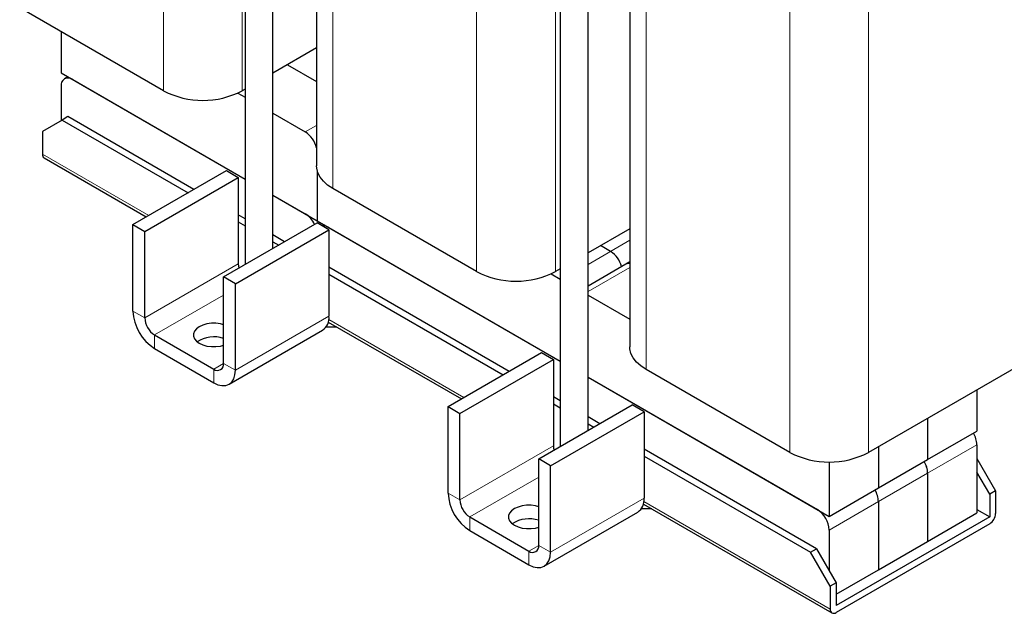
# Model space of a CAD drawing. Header units: millimetres. Extents: x 5 to 418, y 2 to 292.
# Tile 16 of 20: x 319 to 375, y 58 to 92. Entities that reach past the tile are written whole.
import ezdxf

# ---------------------------------------------------------------- set-up
doc = ezdxf.new("R2010")
doc.units = ezdxf.units.MM

msp = doc.modelspace()

# ---------------------------------------------------------------- linework, layer by layer
at = {"color": 7, "linetype": 'Continuous', "lineweight": 18}
for p, q in [((326.9336, 87.5097), (326.9336, 118.9955)), ((331.459, 87.5097), (331.459, 117.0499)), ((336.6633, 81.8928), (336.6633, 113.3786)), ((344.9223, 77.125), (344.9223, 108.6108)), ((349.4478, 77.125), (349.4478, 106.5346)), ((354.6521, 71.5081), (354.6521, 102.9939)), ((362.9111, 66.7403), (362.9111, 98.2261)), ((367.4366, 66.7403), (367.4366, 98.2261)), ((335.0794, 85.1453), (335.7261, 85.5187)), ((319.9756, 83.8702), (326.0843, 80.3438)), ((351.3226, 77.5411), (353.7149, 78.9221)), ((325.8587, 74.4652), (331.2328, 77.5676)), ((331.2588, 77.3566), (331.2886, 77.3394)), ((353.7149, 77.3546), (351.3226, 75.9736)), ((330.3842, 75.7714), (326.4244, 73.4854)), ((325.8587, 74.4652), (325.1799, 74.8571)), ((331.0631, 71.4609), (336.4371, 74.5632)), ((336.4254, 74.3739), (344.1862, 69.8937)), ((326.4244, 73.4854), (326.4244, 72.7016)), ((330.3842, 71.8526), (329.8185, 71.5261)), ((330.3842, 71.8527), (331.0631, 71.4609)), ((329.8185, 71.5261), (329.8185, 70.7422)), ((343.9607, 64.0152), (349.3347, 67.1176)), ((349.3608, 66.9065), (349.3905, 66.8894)), ((373.6592, 67.1835), (370.8307, 65.5507)), ((348.4862, 65.3214), (344.5264, 63.0354)), ((370.8307, 65.5507), (368.0023, 63.9178)), ((343.9607, 64.0152), (343.2819, 64.4071)), ((349.165, 61.0108), (354.539, 64.1132)), ((354.5274, 63.9239), (365.2305, 57.7452)), ((368.0023, 63.9178), (365.1739, 62.285)), ((344.5264, 63.0354), (344.5264, 62.2515)), ((348.4862, 61.4026), (347.9205, 61.076)), ((348.4862, 61.4027), (349.165, 61.0108)), ((347.9205, 61.076), (347.9205, 60.2922))]:
    msp.add_line(p, q, dxfattribs=at)
at = {"color": 7, "linetype": 'Continuous', "lineweight": 25}
for p, q in [((333.2207, 78.4548), (333.2207, 118.0669)), ((331.6207, 117.1433), (331.6207, 77.5311)), ((335.7261, 114.6849), (335.7261, 83.1991)), ((351.3226, 68.0047), (351.3226, 107.6169)), ((349.7226, 106.6932), (349.7226, 67.0811)), ((353.7149, 104.3002), (353.7149, 72.8144)), ((326.9336, 87.5097), (318.6745, 92.2775)), ((321.0504, 90.906), (321.0504, 88.5408)), ((335.7261, 89.973), (333.2207, 88.5267)), ((334.0498, 89.0053), (335.7261, 88.0377)), ((321.0504, 88.5408), (331.6207, 82.4387)), ((321.4481, 88.3113), (321.2493, 88.1965)), ((321.0504, 87.757), (321.0504, 85.7974)), ((321.7292, 88.149), (331.6207, 82.4387)), ((331.2089, 87.3798), (331.6207, 87.142)), ((331.6207, 87.603), (331.459, 87.5097)), ((321.4464, 86.026), (321.107, 85.83)), ((328.6868, 81.8462), (321.4464, 86.026)), ((333.2207, 86.2184), (335.0794, 85.1453)), ((321.107, 85.83), (319.9756, 85.1767)), ((321.107, 85.83), (328.3474, 81.6502)), ((319.9756, 85.1767), (319.9756, 83.8702)), ((320.0751, 83.6505), (325.9437, 80.2626)), ((325.1799, 79.8217), (330.5539, 82.924)), ((330.5539, 82.924), (331.2328, 82.5322)), ((335.7582, 82.9378), (335.7582, 80.0502)), ((325.8587, 79.4298), (331.2328, 82.5322)), ((331.2328, 82.5322), (331.2328, 77.5676)), ((333.2207, 81.5151), (335.0794, 80.4421)), ((333.2207, 81.5151), (335.7582, 80.0502)), ((344.9223, 77.125), (336.6633, 81.8928)), ((331.6207, 80.1525), (331.2328, 80.3764)), ((325.1799, 74.8571), (325.1799, 79.8217)), ((325.1799, 79.8217), (325.8587, 79.4298)), ((330.3842, 76.8173), (335.7582, 79.9197)), ((331.2328, 79.9845), (331.6207, 79.7606)), ((335.7582, 80.0502), (349.7226, 71.9887)), ((336.4371, 79.5278), (335.7582, 79.9197)), ((336.1559, 79.8206), (336.0429, 79.7553)), ((325.8587, 74.4652), (325.8587, 79.4298)), ((331.0631, 76.4254), (336.4371, 79.5278)), ((333.8911, 78.8418), (333.2207, 79.2288)), ((336.4371, 79.6583), (349.7226, 71.9887)), ((336.4371, 79.5278), (336.4371, 74.5632)), ((353.7149, 79.5883), (351.3226, 78.2073)), ((333.2207, 78.8369), (333.5517, 78.6458)), ((352.6157, 78.2875), (352.0386, 78.6206)), ((353.7149, 77.6792), (351.3226, 76.2982)), ((346.7887, 71.3961), (336.4371, 77.372)), ((336.4371, 76.9802), (346.4493, 71.2002)), ((349.1977, 76.995), (349.7226, 76.692)), ((349.7226, 77.2836), (349.4478, 77.125)), ((331.0631, 76.4254), (330.3842, 76.8173)), ((330.3842, 71.8527), (330.3842, 76.8173)), ((331.0631, 71.4609), (331.0631, 76.4254)), ((351.3226, 75.7683), (353.7149, 74.3873)), ((336.3978, 74.2276), (344.0456, 69.8126)), ((330.6985, 70.655), (336.0725, 73.7574)), ((336.8915, 73.9425), (336.2715, 73.9425)), ((326.4244, 73.4854), (329.8185, 71.5261)), ((326.4244, 72.7016), (329.8185, 70.7422)), ((343.2819, 69.3717), (348.6559, 72.474)), ((348.6559, 72.474), (349.3347, 72.0821)), ((343.9607, 68.9798), (349.3347, 72.0821)), ((349.3347, 72.0821), (349.3347, 67.1176)), ((362.9111, 66.7403), (354.6521, 71.5081)), ((376.035, 71.7041), (367.4366, 66.7403)), ((351.3226, 71.0651), (365.1739, 63.0689)), ((351.3226, 71.0651), (364.4951, 63.4608)), ((373.6592, 70.3325), (373.6592, 67.9674)), ((349.7226, 69.7024), (349.3347, 69.9264)), ((343.2819, 64.4071), (343.2819, 69.3717)), ((343.2819, 69.3717), (343.9607, 68.9798)), ((348.4862, 66.3673), (353.8602, 69.4696)), ((349.165, 65.9754), (354.539, 69.0778)), ((349.3347, 69.5345), (349.7226, 69.3106)), ((354.539, 69.0778), (353.8602, 69.4696)), ((354.539, 69.0778), (354.539, 64.1132)), ((343.9607, 64.0152), (343.9607, 68.9798)), ((351.993, 68.3918), (351.3226, 68.7788)), ((370.8307, 68.6997), (370.8307, 66.3345)), ((351.3226, 68.3869), (351.6536, 68.1958)), ((370.8307, 66.3345), (373.6592, 67.9674)), ((364.4385, 61.2072), (354.539, 66.922)), ((368.0023, 67.0669), (368.0023, 64.7017)), ((373.6592, 67.1835), (373.6592, 63.2641)), ((349.165, 65.9754), (348.4862, 66.3673)), ((348.4862, 61.4027), (348.4862, 66.3673)), ((354.539, 66.5301), (364.0991, 61.0112)), ((365.1739, 66.1992), (365.1739, 63.0689)), ((368.0023, 64.7017), (370.8307, 66.3345)), ((373.6592, 66.3995), (374.734, 64.5379)), ((349.165, 61.0108), (349.165, 65.9754)), ((374.3946, 64.3419), (373.6592, 65.6157)), ((370.8307, 65.5507), (370.8307, 61.6313)), ((365.1739, 63.0689), (368.0023, 64.7017)), ((374.734, 64.5379), (374.3946, 64.3419)), ((374.734, 64.5379), (374.734, 63.2314)), ((368.0023, 63.9178), (368.0023, 59.9984)), ((374.3946, 64.3419), (374.3946, 63.0355)), ((354.9935, 63.4925), (354.3734, 63.4925)), ((354.4997, 63.7775), (365.3299, 57.5254)), ((373.6592, 63.46), (374.3946, 63.0355)), ((344.5264, 63.0354), (347.9205, 61.076)), ((348.8004, 60.205), (354.1744, 63.3074)), ((374.3946, 63.0355), (365.5699, 57.9411)), ((370.8307, 61.6313), (373.6592, 63.2641)), ((344.5264, 62.2515), (347.9205, 60.2922)), ((365.1739, 62.285), (365.1739, 59.9334)), ((374.3946, 62.6435), (365.5699, 57.5492)), ((364.0991, 61.0112), (364.4385, 61.2072)), ((364.4385, 61.2072), (365.5699, 59.2476)), ((368.0023, 59.9984), (370.8307, 61.6313)), ((365.2305, 59.0516), (364.0991, 61.0112)), ((365.5699, 58.5942), (368.0023, 59.9984)), ((365.5699, 59.2476), (365.2305, 59.0516)), ((365.2305, 59.0516), (365.2305, 57.7452)), ((365.5699, 59.2476), (365.5699, 57.9411))]:
    msp.add_line(p, q, dxfattribs=at)
at = {"color": 7, "linetype": 'Continuous', "lineweight": 25, "flags": 128}
for points in [[(336.6633, 81.8928), (336.3644, 82.092), (336.1175, 82.3138), (335.9278, 82.5535), (335.7992, 82.8064), (335.7342, 83.0673), (335.7261, 83.1991)], [(331.2328, 77.5676), (331.2436, 77.4339), (331.2663, 77.3265)], [(330.3842, 74.0754), (330.2043, 74.1219), (329.9493, 74.1555), (329.6878, 74.1555), (329.4328, 74.1219), (329.1971, 74.0564), (328.9926, 73.9622), (328.8296, 73.8442), (328.7161, 73.7081), (328.6579, 73.5609), (328.6579, 73.4099), (328.7161, 73.2627), (328.8296, 73.1267), (328.9926, 73.0087), (329.1971, 72.9145), (329.4328, 72.849), (329.6878, 72.8154), (329.9493, 72.8154), (330.2043, 72.849), (330.3842, 72.8955)], [(354.6521, 71.5081), (354.3531, 71.7073), (354.1063, 71.929), (353.9166, 72.1688), (353.788, 72.4217), (353.723, 72.6826), (353.7149, 72.8144)], [(329.8185, 70.7422), (330.0613, 70.6296), (330.2948, 70.5766), (330.51, 70.5852), (330.6985, 70.6551), (330.8533, 70.7835), (330.9683, 70.9656), (331.0391, 71.1943), (331.0631, 71.4609)], [(349.3347, 67.1176), (349.3456, 66.9839), (349.3683, 66.8765)], [(348.4862, 63.6253), (348.3062, 63.6719), (348.0513, 63.7054), (347.7897, 63.7054), (347.5347, 63.6719), (347.2991, 63.6063), (347.0946, 63.5122), (346.9315, 63.3942), (346.818, 63.2581), (346.7598, 63.1109), (346.7598, 62.9599), (346.818, 62.8127), (346.9315, 62.6767), (347.0946, 62.5586), (347.2991, 62.4645), (347.5347, 62.399), (347.7897, 62.3654), (348.0513, 62.3654), (348.3062, 62.399), (348.4862, 62.4455)], [(347.9205, 60.2922), (348.1633, 60.1796), (348.3967, 60.1266), (348.6119, 60.1352), (348.8005, 60.2051), (348.9553, 60.3335), (349.0703, 60.5156), (349.1411, 60.7443), (349.165, 61.0108)]]:
    msp.add_lwpolyline(points, dxfattribs=at)
at = {"color": 7, "linetype": 'Continuous', "lineweight": 25}
for centre, radius, start, end in [((321.4643, 87.8241), 0.4192, 50.79671, 189.21404), ((329.1963, 91.8548), 4.899, 242.49143, 297.50857), ((334.2758, 83.8928), 1.4882, 12.96156, 57.31705), ((320.2108, 83.8443), 0.2366, 173.70115, 234.98667), ((334.3174, 79.2345), 1.4279, 24.89297, 57.74445), ((336.1322, 79.1897), 0.559, 56.95505, 97.21911), ((351.7896, 77.0194), 1.5134, 15.01974, 56.92074), ((351.8123, 77.0358), 1.4874, 14.63472, 57.30577), ((353.6721, 77.2191), 0.3772, 83.49592, 118.29112), ((347.1851, 81.4701), 4.899, 242.49143, 297.50857), ((327.8819, 74.9801), 2.7048, 182.60548, 237.39452), ((327.0869, 74.5211), 1.2294, 182.60548, 237.39452), ((335.5999, 74.4566), 0.844, 304.05635, 7.25583), ((329.8302, 71.6301), 1.7513, 71.55744, 123.322), ((330.0394, 71.7968), 0.3494, 230.79671, 9.21404), ((372.2593, 67.1316), 1.4008, 2.12362, 30.97784), ((365.1739, 71.0854), 4.899, 242.49143, 297.50857), ((369.4309, 65.4987), 1.4008, 2.12362, 30.97784), ((369.41, 65.4925), 1.4219, 2.34267, 30.75879), ((366.6025, 63.8659), 1.4008, 2.12362, 30.97784), ((366.5816, 63.8597), 1.4219, 2.34267, 30.75879), ((345.9838, 64.53), 2.7048, 182.60548, 237.39452), ((345.1889, 64.0711), 1.2294, 182.60548, 237.39452), ((353.7018, 64.0066), 0.844, 304.05635, 7.25583), ((363.7001, 62.218), 1.4753, 2.60548, 57.39452), ((347.9321, 61.1801), 1.7513, 71.55744, 123.322), ((373.9971, 63.265), 0.7377, 302.60548, 357.39452), ((348.1413, 61.3468), 0.3494, 230.79671, 9.21404), ((365.4374, 57.7116), 0.2096, 170.78596, 309.20329)]:
    msp.add_arc(centre, radius, start, end, dxfattribs=at)

doc.saveas('drawing.dxf')
